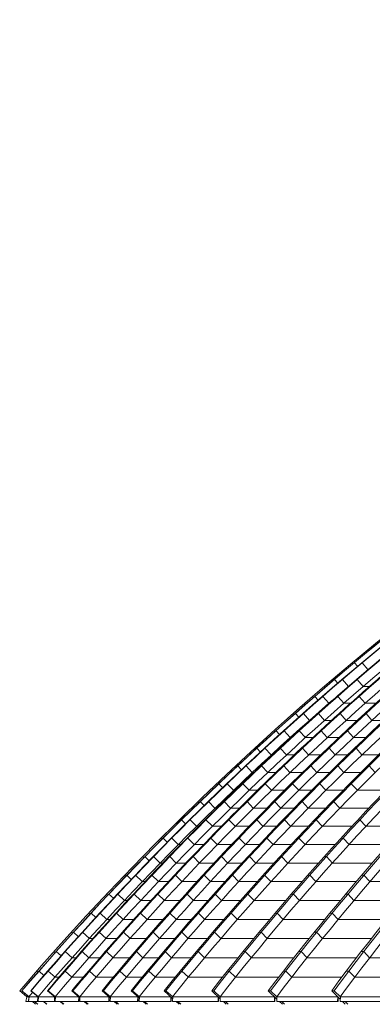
# Model space of a CAD drawing. Header units: millimetres. Extents: x 98865 to 469195, y -12752 to 43452.
# Tile 30 of 98: x 266952 to 270080, y 29837 to 38564. Entities that reach past the tile are written whole.
import ezdxf

# ---------------------------------------------------------------- set-up
doc = ezdxf.new("R2010")
doc.units = ezdxf.units.MM
doc.header["$LTSCALE"] = 0.05
doc.layers.get('0').update_dxf_attribs({"lineweight": 0})

# ---------------------------------------------------------------- blocks, each defined once
blk = doc.blocks.new('fjhhjhjj')
at = {"elevation": -8576.5}
for points in [[(46762.6, 15673.5, -0.18771), (62936.6, 24280.2)], [(62953.8, 24280.2, 0.039118), (59038.2, 23497.9, 0.036586), (55573.4, 22237.1, 0.039025), (52351.5, 20487.6, 0.039239), (49379.8, 18282.2, 0.036518), (46781.5, 15673.5)], [(62959.3, 24280.2, 0.039305), (59064, 23497.9, 0.0367), (55616.1, 22237.1, 0.036614), (52391.6, 20487.6, 0.036612), (49451.2, 18282.2, 0.036513), (46864.8, 15673.5)], [(62984.3, 24280.2, 0.039575), (59118, 23497.9, 0.036909), (55695.6, 22237.1, 0.036762), (52495.1, 20487.6, 0.036687), (49576.5, 18282.2, 0.01823), (48246.7, 17026.1, 0.018268), (47009.3, 15673.5)], [(62991.2, 24280.2, 0.039575), (59124.9, 23497.9, 0.036909), (55702.5, 22237.1, 0.036762), (52502, 20487.6, 0.036687), (49583.4, 18282.2, 0.03651), (47016.2, 15673.5)], [(63027.4, 24280.2, 0.039972), (59202.9, 23497.9, 0.018833), (57486.5, 22930.4, 0.018369), (55817.6, 22237.1, 0.018694), (54204.5, 21422.1, 0.018271), (52651.7, 20487.6, 0.018633), (51167.7, 19438.1, 0.01815), (49764.7, 18282.2, 0.018462), (48449.2, 17026.1, 0.018027), (47225.3, 15673.5)], [(63039.4, 24280.2, 0.040592), (59278.5, 23497.9, 0.037721), (55950.6, 22237.1, 0.038047), (52843.8, 20487.6, 0.037763), (50001.6, 18282.2, 0.036483), (47506, 15673.5)], [(63132.9, 24280.2, 0.040969), (59410, 23497.9, 0.037974), (56114.6, 22237.1, 0.037501), (53032.7, 20487.6, 0.037043), (50222.4, 18282.2, 0.036462), (47750.4, 15673.5)], [(63146.5, 24280.2, 0.040969), (59423.6, 23497.9, 0.037974), (56128.2, 22237.1, 0.037501), (53046.3, 20487.6, 0.037043), (50236, 18282.2, 0.036462), (47764, 15673.5)], [(63272.6, 24280.2, 0.041334), (59585.6, 23497.9, 0.038282), (56323.1, 22237.1, 0.037017), (53268, 20487.6, 0.036368), (50491, 18282.2, 0.036444), (48044.5, 15673.5)], [(63295, 24280.2, 0.042403), (59710.3, 23497.9, 0.039047), (56537.2, 22237.1, 0.038215), (53569.8, 20487.6, 0.037353), (50863.8, 18282.2, 0.036362), (48483.6, 15673.5)], [(63378.8, 24280.2, 0.043466), (59890.9, 23497.9, 0.039825), (56803.6, 22237.1, 0.038714), (53916.3, 20487.6, 0.037547), (51283.5, 18282.2, 0.036258), (48967.6, 15673.5)], [(63398.8, 24280.2, 0.043466), (59910.9, 23497.9, 0.039825), (56823.6, 22237.1, 0.038714), (53936.3, 20487.6, 0.037547), (51303.4, 18282.2, 0.036258), (48987.6, 15673.5)], [(63492.7, 24280.2, 0.044718), (60113.3, 23497.9, 0.040724), (57122, 22237.1, 0.039269), (54324.6, 20487.6, 0.037737), (51773.6, 18282.2, 0.036105), (49529.8, 15673.5)], [(62388.5, 24205.7, 0.033617), (59039.5, 23497.9, 0.036586), (55574.8, 22237.1, 0.039142), (52353.6, 20487.6, 0.039364), (49381.1, 18282.2, 0.036518), (46782.9, 15673.5)], [(62388.5, 24205.7, 0.033628), (59059.7, 23497.9, 0.0367), (55611.7, 22237.1, 0.036614), (52387.2, 20487.6, 0.036612), (49446.8, 18282.2, 0.036513), (46860.4, 15673.5)], [(62427.8, 24197.6, 0.033744), (59212.3, 23497.9, 0.037215), (55827, 22237.1, 0.036977), (52661, 20487.6, 0.018395), (51177.1, 19438.1, 0.036624), (48458.6, 17026.1, 0.018179), (47234.7, 15673.5)], [(62427.2, 24197.6, 0.034203), (59266.1, 23497.9, 0.037721), (55938.3, 22237.1, 0.038047), (52831.5, 20487.6, 0.037763), (49989.3, 18282.2, 0.036483), (47493.7, 15673.5)], [(62703.1, 24197.6, 0.035058), (59600.5, 23497.9, 0.038282), (56338, 22237.1, 0.037134), (53283.6, 20487.6, 0.036499), (50505.9, 18282.2, 0.036444), (48059.3, 15673.5)], [(62703.4, 24197.6, 0.035573), (59692.6, 23497.9, 0.039047), (56519.5, 22237.1, 0.038215), (53552.1, 20487.6, 0.037353), (50846.1, 18282.2, 0.036362), (48465.9, 15673.5)], [(62979.4, 24197.6, 0.037923), (60135.5, 23497.9, 0.040724), (57144.2, 22237.1, 0.039269), (54346.8, 20487.6, 0.037737), (51795.8, 18282.2, 0.036105), (49552, 15673.5)], [(59171.8, 23162.2, 0.030221), (56853.7, 22163.2, 0.038714), (53975.7, 20419.3, 0.037547), (51351.3, 18221, 0.036142), (49042.3, 15620.6)], [(58392.8, 22957.7, 0.022808), (56568.2, 22163.2, 0.038215), (53610.3, 20419.3, 0.037353), (50913, 18221, 0.036235), (48539.9, 15620.6)], [(58511.4, 22798.2, 0.018608), (57173.3, 22163.2, 0.039269), (54384.9, 20419.3, 0.037737), (51842.1, 18221, 0.035982), (49605, 15620.6)], [(56481.5, 22312, 0.003817), (56160.3, 22163.2, 0.037501), (53088.3, 20419.3, 0.037044), (50286.9, 18221, 0.036366), (47822.4, 15620.6)], [(56375.7, 22165.9, 0.000068), (56370.2, 22163.2, 0.037709), (53329.4, 20419.3, 0.037139), (50556.7, 18221, 0.036265), (48117.1, 15620.6)], [(55121.2, 21738.9, 0.027257), (52880.9, 20419.3, 0.036964), (50052.7, 18221, 0.036447), (47565, 15620.6)], [(53490.2, 20911.8, 0.009501), (52704.2, 20419.3, 0.036794), (49826.5, 18221, 0.036383), (47294.7, 15620.6)], [(52642.1, 20481.3, 0.001159), (52545.6, 20419.3, 0.036687), (49636.4, 18221, 0.036391), (47076.9, 15620.6)], [(49667.2, 18361.5, 0.002145), (49504.6, 18221, 0.036391), (46925.9, 15620.6)], [(46832, 15630, 0.000122), (46824, 15620.6)], [(46879.2, 15661.1, 0.000528), (46844.3, 15620.6)], [(46841.5, 15576.7), (46817.9, 15576.7, -0.493145), (46815.9, 15579.2), (46826.5, 15618.5)], [(46839.9, 15578.6, 0.697438), (46842.7, 15577.2)], [(46840.5, 15578.5, 0.686988), (46842.2, 15577.7)], [(46922.1, 15576.7), (46843.9, 15576.7, -0.44238), (46841.9, 15578.9), (46846.7, 15618.5)], [(46920.4, 15578.5, 0.985294), (46923.7, 15578.3)], [(46921.1, 15578.5, 1.024473), (46923.1, 15578.4)], [(46925.4, 15578.9, 0.436668), (46927.4, 15576.7)], [(47070.1, 15578.4, 0.959558), (47073.5, 15578.3)], [(47070.8, 15578.4, 1.002755), (47072.8, 15578.4)], [(47287.1, 15576.7), (47079.9, 15576.7, -0.42481), (47077.9, 15578.8), (47079.3, 15618.5)], [(47285.4, 15578.4, 0.959558), (47288.7, 15578.3)], [(47286.1, 15578.4, 1.002755), (47288.1, 15578.4)], [(47554.4, 15576.7), (47297.6, 15576.7, -0.425314), (47295.6, 15578.8), (47297.1, 15618.5)], [(47552.7, 15578.4, 0.959558), (47556.1, 15578.3)], [(47553.4, 15578.4, 1.002755), (47555.4, 15578.4)], [(47810.5, 15576.7), (47567.7, 15576.7, -0.426872), (47565.7, 15578.8), (47567.4, 15618.5)], [(47808.8, 15578.4, 0.959558), (47812.2, 15578.3)], [(47809.5, 15578.4, 1.002755), (47811.5, 15578.4)], [(48103.8, 15576.7), (47824.9, 15576.7, -0.427695), (47823, 15578.8), (47824.8, 15618.5)], [(48102.3, 15578.4, 0.959558), (48105.6, 15578.3)], [(48103, 15578.4, 1.002755), (48105, 15578.4)], [(48523.8, 15576.7), (48120.7, 15576.7, -0.420145), (48118.7, 15578.8), (48119.5, 15618.5)], [(48522.1, 15578.4, 0.959558), (48525.5, 15578.3)], [(48522.8, 15578.4, 1.002755), (48524.8, 15578.4)], [(49023.8, 15576.7), (48542.4, 15576.7, -0.426748), (48540.4, 15578.8), (48542.1, 15618.5)], [(49022.2, 15578.4, 0.959558), (49025.5, 15578.3)], [(49022.9, 15578.4, 1.002755), (49024.9, 15578.4)], [(49584.2, 15576.7), (49044.8, 15576.7, -0.426902), (49042.8, 15578.8), (49044.5, 15618.5)], [(49582.6, 15578.4, 0.959558), (49585.9, 15578.3)], [(49583.3, 15578.4, 1.002755), (49585.3, 15578.4)], [(50174.4, 15576.7), (49607.2, 15576.7, -0.428784), (49605.2, 15578.8), (49607.1, 15618.5)]]:
    blk.add_lwpolyline(points, format="xyb", dxfattribs=at)
for points in [[(49712.8, 18581), (49719.7, 18572.9)], [(49730.7, 18581), (49729.4, 18581)], [(49730.7, 18581), (49758, 18548.9)], [(49800.5, 18581), (49796.1, 18581)], [(49800.5, 18581), (49851.8, 18520.3)], [(49543.9, 18423.9), (49536.6, 18432.4)], [(49555.1, 18432.4), (49553.8, 18432.4)], [(49583.1, 18400.1), (49555.1, 18432.4)], [(49625.2, 18432.4), (49620.8, 18432.4)], [(49625.2, 18432.4), (49678, 18370.8)], [(49756.1, 18432.4), (49749.2, 18432.4)], [(49756.1, 18432.4), (49808.5, 18370.7)], [(49865, 18370.7), (49808.5, 18370.7)], [(49361.7, 18282.2), (49369.6, 18273.3)], [(49381.1, 18282.2), (49379.8, 18282.2)], [(49381.1, 18282.2), (49409.7, 18249.8)], [(49451.2, 18282.2), (49446.8, 18282.2)], [(49451.2, 18282.2), (49504.6, 18221)], [(49583.4, 18282.2), (49576.5, 18282.2)], [(49583.4, 18282.2), (49636.4, 18221)], [(49774.1, 18282.2), (49764.7, 18282.2)], [(49774.1, 18282.2), (49826.5, 18221)], [(49507, 18221), (49504.6, 18221)], [(49695.9, 18221), (49636.4, 18221)], [(49921.8, 18221), (49826.5, 18221)], [(49196.5, 18121.7), (49188.5, 18130.6)], [(49207.9, 18130.6), (49206.6, 18130.6)], [(49237.5, 18097.7), (49207.9, 18130.6)], [(49278.8, 18130.6), (49274.4, 18130.6)], [(49278.8, 18130.6), (49332.8, 18069.9)], [(49337.7, 18069.9), (49332.8, 18069.9)], [(49412.3, 18130.6), (49405.4, 18130.6)], [(49412.3, 18130.6), (49465.9, 18069.9)], [(49528.3, 18069.9), (49465.9, 18069.9)], [(49604.8, 18130.6), (49595.3, 18130.6)], [(49657.8, 18069.9), (49604.8, 18130.6)], [(49757.2, 18069.9), (49657.8, 18069.9)], [(49835.3, 18130.6), (49823, 18130.6)], [(49887, 18069.9), (49835.3, 18130.6)], [(49992.5, 18069.9), (49887, 18069.9)], [(49024.8, 17968.5), (49016.6, 17977.4)], [(49036.1, 17977.4), (49034.8, 17977.4)], [(49066.6, 17944.1), (49036.1, 17977.4)], [(49107.8, 17977.4), (49103.4, 17977.4)], [(49107.8, 17977.4), (49162.4, 17917.2)], [(49169.7, 17917.2), (49162.4, 17917.2)], [(49242.5, 17977.4), (49235.6, 17977.4)], [(49242.5, 17977.4), (49296.7, 17917.2)], [(49362.1, 17917.2), (49296.7, 17917.2)], [(49436.8, 17977.4), (49427.3, 17977.4)], [(49490.5, 17917.2), (49436.8, 17977.4)], [(49594, 17917.2), (49490.5, 17917.2)], [(49670.3, 17977.4), (49658, 17977.4)], [(49722.5, 17917.2), (49670.3, 17977.4)], [(49830.8, 17917.2), (49722.5, 17917.2)], [(48854.5, 17813.7), (48846.1, 17822.7)], [(48865.7, 17822.7), (48864.3, 17822.7)], [(48897.2, 17789), (48865.7, 17822.7)], [(48938.1, 17822.7), (48933.8, 17822.7)], [(48938.1, 17822.7), (48993.3, 17763)], [(49074.2, 17822.7), (49067.3, 17822.7)], [(49074.2, 17822.7), (49128.9, 17763)], [(49270.3, 17822.7), (49260.7, 17822.7)], [(49324.5, 17763), (49270.3, 17822.7)], [(49506.7, 17822.7), (49494.4, 17822.7)], [(49559.4, 17763), (49506.7, 17822.7)], [(49745.7, 17822.7), (49732.1, 17822.7)], [(49798.3, 17763), (49745.7, 17822.7)], [(49003.1, 17763), (48993.3, 17763)], [(49197.2, 17763), (49128.9, 17763)], [(49432, 17763), (49324.5, 17763)], [(49670.3, 17763), (49559.4, 17763)], [(49944.7, 17763), (49798.3, 17763)], [(48685.7, 17657.4), (48677.1, 17666.4)], [(48696.7, 17666.4), (48695.4, 17666.4)], [(48729.2, 17632.3), (48696.7, 17666.4)], [(48769.9, 17666.4), (48765.6, 17666.4)], [(48769.9, 17666.4), (48825.6, 17607.2)], [(48907.2, 17666.4), (48900.3, 17666.4)], [(48907.2, 17666.4), (48962.5, 17607.2)], [(49105.1, 17666.4), (49095.5, 17666.4)], [(49159.9, 17607.2), (49105.1, 17666.4)], [(49344.4, 17666.4), (49332, 17666.4)], [(49397.6, 17607.2), (49344.4, 17666.4)], [(49585, 17666.4), (49571.4, 17666.4)], [(49638.1, 17607.2), (49585, 17666.4)], [(49861.6, 17666.4), (49846.7, 17666.4)], [(49914.6, 17607.2), (49861.6, 17666.4)], [(48837.8, 17607.2), (48825.6, 17607.2)], [(49033.7, 17607.2), (48962.5, 17607.2)], [(49271.3, 17607.2), (49159.9, 17607.2)], [(49511.2, 17607.2), (49397.6, 17607.2)], [(49787.2, 17607.2), (49638.1, 17607.2)], [(48518.3, 17499.5), (48509.5, 17508.6)], [(48529.1, 17508.6), (48527.8, 17508.6)], [(48562.6, 17474), (48529.1, 17508.6)], [(48603.1, 17508.6), (48598.8, 17508.6)], [(48603.1, 17508.6), (48659.3, 17449.9)], [(48741.6, 17508.6), (48734.8, 17508.6)], [(48741.6, 17508.6), (48797.4, 17449.9)], [(48941.3, 17508.6), (48931.8, 17508.6)], [(48996.6, 17449.9), (48941.3, 17508.6)], [(49183.4, 17508.6), (49171.1, 17508.6)], [(49237.2, 17449.9), (49183.4, 17508.6)], [(49425.5, 17508.6), (49411.9, 17508.6)], [(49479.1, 17449.9), (49425.5, 17508.6)], [(49703.8, 17508.6), (49688.9, 17508.6)], [(49757.3, 17449.9), (49703.8, 17508.6)], [(48673.9, 17449.9), (48659.3, 17449.9)], [(48871.6, 17449.9), (48797.4, 17449.9)], [(49111.9, 17449.9), (48996.6, 17449.9)], [(49353.3, 17449.9), (49237.2, 17449.9)], [(49630.9, 17449.9), (49479.1, 17449.9)], [(50009.4, 17449.9), (49757.3, 17449.9)], [(48352.3, 17340.2), (48343.3, 17349.3)], [(48363, 17349.3), (48361.7, 17349.3)], [(48397.5, 17314.3), (48363, 17349.3)], [(48437.8, 17349.3), (48433.4, 17349.3)], [(48437.8, 17349.3), (48494.5, 17291.1)], [(48511.4, 17291.1), (48494.5, 17291.1)], [(48577.5, 17349.3), (48570.6, 17349.3)], [(48577.5, 17349.3), (48633.8, 17291.1)], [(48710.9, 17291.1), (48633.8, 17291.1)], [(48779, 17349.3), (48769.5, 17349.3)], [(48834.7, 17291.1), (48779, 17349.3)], [(48953.9, 17291.1), (48834.7, 17291.1)], [(49023.8, 17349.3), (49011.5, 17349.3)], [(49078.1, 17291.1), (49023.8, 17349.3)], [(49196.8, 17291.1), (49078.1, 17291.1)], [(49267.5, 17349.3), (49253.9, 17349.3)], [(49321.5, 17291.1), (49267.5, 17349.3)], [(49476, 17291.1), (49321.5, 17291.1)], [(49547.3, 17349.3), (49532.5, 17349.3)], [(49601.3, 17291.1), (49547.3, 17349.3)], [(49858.7, 17291.1), (49601.3, 17291.1)], [(48187.8, 17179.3), (48178.6, 17188.4)], [(48198.4, 17188.4), (48197, 17188.4)], [(48233.8, 17153.1), (48198.4, 17188.4)], [(48273.9, 17188.4), (48269.5, 17188.4)], [(48273.9, 17188.4), (48331.1, 17130.8)], [(48350.3, 17130.8), (48331.1, 17130.8)], [(48414.8, 17188.4), (48407.9, 17188.4)], [(48414.8, 17188.4), (48471.6, 17130.8)], [(48551.6, 17130.8), (48471.6, 17130.8)], [(48618.1, 17188.4), (48608.6, 17188.4)], [(48674.3, 17130.8), (48618.1, 17188.4)], [(48797.3, 17130.8), (48674.3, 17130.8)], [(48865.6, 17188.4), (48853.3, 17188.4)], [(48920.4, 17130.8), (48865.6, 17188.4)], [(49041.7, 17130.8), (48920.4, 17130.8)], [(49110.8, 17188.4), (49097.2, 17188.4)], [(49165.3, 17130.8), (49110.8, 17188.4)], [(49322.4, 17130.8), (49165.3, 17130.8)], [(49392.2, 17188.4), (49377.4, 17188.4)], [(49446.7, 17130.8), (49392.2, 17188.4)], [(49709.3, 17130.8), (49446.7, 17130.8)], [(49780.4, 17188.4), (49762.7, 17188.4)], [(49833.1, 17130.8), (49780.4, 17188.4)], [(50177.3, 17130.8), (49833.1, 17130.8)], [(48015.3, 17026.1), (48024.7, 17016.9)], [(48035.2, 17026.1), (48033.9, 17026.1)], [(48035.2, 17026.1), (48071.7, 16990.3)], [(48111.4, 17026.1), (48107.1, 17026.1)], [(48111.4, 17026.1), (48169.1, 16968.9)], [(48253.6, 17026.1), (48246.7, 17026.1)], [(48253.6, 17026.1), (48310.9, 16968.9)], [(48458.6, 17026.1), (48449.2, 17026.1)], [(48458.6, 17026.1), (48515.3, 16968.9)], [(48708.9, 17026.1), (48696.6, 17026.1)], [(48708.9, 17026.1), (48764.1, 16968.9)], [(48955.5, 17026.1), (48941.9, 17026.1)], [(48955.5, 17026.1), (49010.5, 16968.9)], [(49238.5, 17026.1), (49223.7, 17026.1)], [(49238.5, 17026.1), (49293.4, 16968.9)], [(49630.8, 17026.1), (49613.2, 17026.1)], [(49630.8, 17026.1), (49684, 16968.9)], [(48190.6, 16968.9), (48169.1, 16968.9)], [(48393.8, 16968.9), (48310.9, 16968.9)], [(48642, 16968.9), (48515.3, 16968.9)], [(48887.9, 16968.9), (48764.1, 16968.9)], [(49170.2, 16968.9), (49010.5, 16968.9)], [(49561.1, 16968.9), (49293.4, 16968.9)], [(50033.2, 16968.9), (49684, 16968.9)], [(47862.9, 16852.9), (47853.4, 16862.1)], [(47873.3, 16862.1), (47872, 16862.1)], [(47910.8, 16825.9), (47873.3, 16862.1)], [(47950.3, 16862.1), (47945.9, 16862.1)], [(47950.3, 16862.1), (48008.5, 16805.4)], [(48093.6, 16862.1), (48086.7, 16862.1)], [(48093.6, 16862.1), (48151.4, 16805.4)], [(48300.4, 16862.1), (48291.1, 16862.1)], [(48357.5, 16805.4), (48300.4, 16862.1)], [(48553.3, 16862.1), (48541, 16862.1)], [(48609.1, 16805.4), (48553.3, 16862.1)], [(48801.4, 16862.1), (48787.8, 16862.1)], [(48856.9, 16805.4), (48801.4, 16862.1)], [(49086.1, 16862.1), (49071.2, 16862.1)], [(49141.4, 16805.4), (49086.1, 16862.1)], [(49482.5, 16862.1), (49464.8, 16862.1)], [(49536, 16805.4), (49482.5, 16862.1)], [(48032.1, 16805.4), (48008.5, 16805.4)], [(48237.2, 16805.4), (48151.4, 16805.4)], [(48488, 16805.4), (48357.5, 16805.4)], [(48735.3, 16805.4), (48609.1, 16805.4)], [(49019.2, 16805.4), (48856.9, 16805.4)], [(49414.2, 16805.4), (49141.4, 16805.4)], [(49890.2, 16805.4), (49536, 16805.4)], [(47702.7, 16687.3), (47692.9, 16696.6)], [(47712.9, 16696.6), (47711.6, 16696.6)], [(47751.4, 16660.1), (47712.9, 16696.6)], [(47790.6, 16696.6), (47786.2, 16696.6)], [(47790.6, 16696.6), (47849.2, 16640.5)], [(47935.1, 16696.6), (47928.2, 16696.6)], [(47935.1, 16696.6), (47993.3, 16640.5)], [(48143.7, 16696.6), (48134.5, 16696.6)], [(48201.2, 16640.5), (48143.7, 16696.6)], [(48399.3, 16696.6), (48387, 16696.6)], [(48455.5, 16640.5), (48399.3, 16696.6)], [(48648.8, 16696.6), (48635.2, 16696.6)], [(48704.7, 16640.5), (48648.8, 16696.6)], [(48935, 16696.6), (48920.1, 16696.6)], [(48990.7, 16640.5), (48935, 16696.6)], [(49335.5, 16696.6), (49317.8, 16696.6)], [(49389.5, 16640.5), (49335.5, 16696.6)], [(49816.4, 16696.6), (49796.4, 16696.6)], [(49868.9, 16640.5), (49816.4, 16696.6)], [(47875.1, 16640.5), (47849.2, 16640.5)], [(48082, 16640.5), (47993.3, 16640.5)], [(48335.3, 16640.5), (48201.2, 16640.5)], [(48584.1, 16640.5), (48455.5, 16640.5)], [(48869.5, 16640.5), (48704.7, 16640.5)], [(49268.6, 16640.5), (48990.7, 16640.5)], [(49748.5, 16640.5), (49389.5, 16640.5)], [(50286.3, 16640.5), (49868.9, 16640.5)], [(47544, 16520.4), (47534, 16529.6)], [(47554, 16529.6), (47552.7, 16529.6)], [(47593.5, 16492.8), (47554, 16529.6)], [(47632.4, 16529.6), (47628.1, 16529.6)], [(47632.4, 16529.6), (47691.5, 16474.1)], [(47778.1, 16529.6), (47771.2, 16529.6)], [(47778.1, 16529.6), (47836.8, 16474.1)], [(47988.4, 16529.6), (47979.2, 16529.6)], [(48046.3, 16474.1), (47988.4, 16529.6)], [(48246.6, 16529.6), (48234.3, 16529.6)], [(48303.3, 16474.1), (48246.6, 16529.6)], [(48497.6, 16529.6), (48484, 16529.6)], [(48554, 16474.1), (48497.6, 16529.6)], [(48785.3, 16529.6), (48770.5, 16529.6)], [(48841.5, 16474.1), (48785.3, 16529.6)], [(49189.9, 16529.6), (49172.2, 16529.6)], [(49244.3, 16474.1), (49189.9, 16529.6)], [(49674.7, 16529.6), (49654.7, 16529.6)], [(49727.6, 16474.1), (49674.7, 16529.6)], [(47719.6, 16474.1), (47691.5, 16474.1)], [(47928.2, 16474.1), (47836.8, 16474.1)], [(48184.1, 16474.1), (48046.3, 16474.1)], [(48434.3, 16474.1), (48303.3, 16474.1)], [(48721.3, 16474.1), (48554, 16474.1)], [(49124.3, 16474.1), (48841.5, 16474.1)], [(49608.1, 16474.1), (49244.3, 16474.1)], [(50150.3, 16474.1), (49727.6, 16474.1)], [(47386.7, 16351.9), (47376.6, 16361.2)], [(47396.7, 16361.2), (47395.3, 16361.2)], [(47437.2, 16324), (47396.7, 16361.2)], [(47475.8, 16361.2), (47471.5, 16361.2)], [(47475.8, 16361.2), (47535.3, 16306.2)], [(47622.7, 16361.2), (47615.8, 16361.2)], [(47622.7, 16361.2), (47681.7, 16306.2)], [(47834.6, 16361.2), (47825.4, 16361.2)], [(47893, 16306.2), (47834.6, 16361.2)], [(48095.5, 16361.2), (48083.2, 16361.2)], [(48152.7, 16306.2), (48095.5, 16361.2)], [(48347.9, 16361.2), (48334.3, 16361.2)], [(48404.7, 16306.2), (48347.9, 16361.2)], [(48637.2, 16361.2), (48622.3, 16361.2)], [(48693.6, 16306.2), (48637.2, 16361.2)], [(49045.7, 16361.2), (49028, 16361.2)], [(49100.5, 16306.2), (49045.7, 16361.2)], [(49534.4, 16361.2), (49514.4, 16361.2)], [(49587.7, 16306.2), (49534.4, 16361.2)], [(47565.6, 16306.2), (47535.3, 16306.2)], [(47775.8, 16306.2), (47681.7, 16306.2)], [(48034.4, 16306.2), (47893, 16306.2)], [(48285.9, 16306.2), (48152.7, 16306.2)], [(48574.5, 16306.2), (48404.7, 16306.2)], [(48981.5, 16306.2), (48693.6, 16306.2)], [(49469.2, 16306.2), (49100.5, 16306.2)], [(50015.7, 16306.2), (49587.7, 16306.2)], [(47231.1, 16182.1), (47220.8, 16191.4)], [(47240.9, 16191.4), (47239.5, 16191.4)], [(47284.9, 16151.7), (47240.9, 16191.4)], [(47320.7, 16191.4), (47316.4, 16191.4)], [(47320.7, 16191.4), (47380.7, 16136.9)], [(47468.7, 16191.4), (47461.8, 16191.4)], [(47468.7, 16191.4), (47528.2, 16136.9)], [(47682.4, 16191.4), (47673.2, 16191.4)], [(47741.1, 16136.9), (47682.4, 16191.4)], [(47945.9, 16191.4), (47933.5, 16191.4)], [(48003.5, 16136.9), (47945.9, 16191.4)], [(48199.7, 16191.4), (48186.1, 16191.4)], [(48256.9, 16136.9), (48199.7, 16191.4)], [(48490.5, 16191.4), (48475.6, 16191.4)], [(48547.3, 16136.9), (48490.5, 16191.4)], [(48903, 16191.4), (48885.3, 16191.4)], [(48958.2, 16136.9), (48903, 16191.4)], [(49395.5, 16191.4), (49375.6, 16191.4)], [(49449.2, 16136.9), (49395.5, 16191.4)], [(47413, 16136.9), (47380.7, 16136.9)], [(47624.9, 16136.9), (47528.2, 16136.9)], [(47886.1, 16136.9), (47741.1, 16136.9)], [(48139.1, 16136.9), (48003.5, 16136.9)], [(48429.1, 16136.9), (48256.9, 16136.9)], [(48840.1, 16136.9), (48547.3, 16136.9)], [(49331.6, 16136.9), (48958.2, 16136.9)], [(49882.3, 16136.9), (49449.2, 16136.9)], [(47077, 16010.8), (47066.5, 16020.2)], [(47086.6, 16020.2), (47085.3, 16020.2)], [(47129.3, 15982.3), (47086.6, 16020.2)], [(47167.2, 16020.2), (47162.8, 16020.2)], [(47167.2, 16020.2), (47227.5, 15966.2)], [(47316.3, 16020.2), (47309.4, 16020.2)], [(47316.3, 16020.2), (47376.2, 15966.2)], [(47531.6, 16020.2), (47522.4, 16020.2)], [(47590.8, 15966.2), (47531.6, 16020.2)], [(47797.7, 16020.2), (47785.4, 16020.2)], [(47855.8, 15966.2), (47797.7, 16020.2)], [(48052.9, 16020.2), (48039.3, 16020.2)], [(48110.5, 15966.2), (48052.9, 16020.2)], [(48345.3, 16020.2), (48330.4, 16020.2)], [(48402.4, 15966.2), (48345.3, 16020.2)], [(48761.7, 16020.2), (48744, 16020.2)], [(48817.3, 15966.2), (48761.7, 16020.2)], [(49258.1, 16020.2), (49238.1, 16020.2)], [(49312.1, 15966.2), (49258.1, 16020.2)], [(49814, 16020.2), (49791.8, 16020.2)], [(49866.4, 15966.2), (49814, 16020.2)], [(47262, 15966.2), (47227.5, 15966.2)], [(47475.4, 15966.2), (47376.2, 15966.2)], [(47739.3, 15966.2), (47590.8, 15966.2)], [(47993.7, 15966.2), (47855.8, 15966.2)], [(48285.2, 15966.2), (48110.5, 15966.2)], [(48700.1, 15966.2), (48402.4, 15966.2)], [(49195.4, 15966.2), (48817.3, 15966.2)], [(49750.4, 15966.2), (49312.1, 15966.2)], [(50333.5, 15966.2), (49866.4, 15966.2)], [(46924.4, 15838.1), (46913.7, 15847.5)], [(46934, 15847.5), (46932.6, 15847.5)], [(46977.6, 15809.3), (46934, 15847.5)], [(47015.2, 15847.5), (47010.8, 15847.5)], [(47015.2, 15847.5), (47075.9, 15794.1)], [(47165.5, 15847.5), (47158.6, 15847.5)], [(47165.5, 15847.5), (47225.8, 15794.1)], [(47382.4, 15847.5), (47373.1, 15847.5)], [(47441.9, 15794.1), (47382.4, 15847.5)], [(47651.1, 15847.5), (47638.8, 15847.5)], [(47709.6, 15794.1), (47651.1, 15847.5)], [(47907.7, 15847.5), (47894.1, 15847.5)], [(47965.7, 15794.1), (47907.7, 15847.5)], [(48201.5, 15847.5), (48186.7, 15847.5)], [(48259, 15794.1), (48201.5, 15847.5)], [(48621.9, 15847.5), (48604.2, 15847.5)], [(48677.8, 15794.1), (48621.9, 15847.5)], [(49122.1, 15847.5), (49102.1, 15847.5)], [(49176.5, 15794.1), (49122.1, 15847.5)], [(49682.3, 15847.5), (49660.1, 15847.5)], [(49735, 15794.1), (49682.3, 15847.5)], [(47112.5, 15794.1), (47075.9, 15794.1)], [(47327.4, 15794.1), (47225.8, 15794.1)], [(47594, 15794.1), (47441.9, 15794.1)], [(47849.7, 15794.1), (47709.6, 15794.1)], [(48142.8, 15794.1), (47965.7, 15794.1)], [(48561.5, 15794.1), (48259, 15794.1)], [(49060.6, 15794.1), (48677.8, 15794.1)], [(49619.8, 15794.1), (49176.5, 15794.1)], [(50208.5, 15794.1), (49735, 15794.1)], [(46826.5, 15618.5), (46762.6, 15673.5)], [(46782.9, 15673.5), (46781.5, 15673.5)], [(46846.6, 15617.5), (46781.5, 15673.5)], [(46782.9, 15673.5), (46846.7, 15618.5)], [(46864.8, 15673.5), (46860.4, 15673.5)], [(46928.1, 15615), (46860.4, 15673.5)], [(46864.8, 15673.5), (46928.4, 15618.5)], [(47016.2, 15673.5), (47009.3, 15673.5)], [(47009.3, 15673.5), (47079.1, 15612.7)], [(47016.2, 15673.5), (47079.3, 15618.5)], [(47234.7, 15673.5), (47225.3, 15673.5)], [(47296.8, 15610.5), (47225.3, 15673.5)], [(47234.7, 15673.5), (47297.1, 15618.5)], [(47506, 15673.5), (47493.7, 15673.5)], [(47493.7, 15673.5), (47566.9, 15607.9)], [(47506, 15673.5), (47567.4, 15618.5)], [(47764, 15673.5), (47750.4, 15673.5)], [(47750.4, 15673.5), (47824.2, 15606.7)], [(47764, 15673.5), (47824.8, 15618.5)], [(48059.3, 15673.5), (48044.5, 15673.5)], [(48044.5, 15673.5), (48119.2, 15605.2)], [(48059.3, 15673.5), (48119.5, 15618.5)], [(48483.6, 15673.5), (48465.9, 15673.5)], [(48465.9, 15673.5), (48541.4, 15602.5)], [(48483.6, 15673.5), (48542.1, 15618.5)], [(48987.6, 15673.5), (48967.6, 15673.5)], [(48967.6, 15673.5), (49043.7, 15600)], [(48987.6, 15673.5), (49044.5, 15618.5)], [(49552, 15673.5), (49529.8, 15673.5)], [(49529.8, 15673.5), (49606.1, 15597.4)], [(49552, 15673.5), (49607.1, 15618.5)], [(46842.9, 15620.6), (46824, 15620.6)], [(46842.9, 15620.6), (46824, 15620.6)], [(46844.4, 15619.3), (46825.5, 15619.3)], [(46844.7, 15618.5), (46826.5, 15618.5)], [(46844.7, 15618.5), (46839.9, 15578.6)], [(46845.4, 15618.5), (46840.5, 15578.5)], [(46841.9, 15578.5), (46840.5, 15578.5)], [(46846, 15618), (46841.2, 15578.5)], [(46841.9, 15578.5), (46844.1, 15596.7)], [(46921.6, 15620.6), (46844.3, 15620.6)], [(46921.6, 15620.6), (46844.3, 15620.6)], [(46844.7, 15618.5), (46845, 15618.8)], [(46844.8, 15597.9), (46844.8, 15597.9)], [(46844.8, 15597.9), (46844.8, 15597.9)], [(46844.8, 15597.9), (46844.8, 15597.9)], [(46923.1, 15619.3), (46845.8, 15619.3)], [(46846.7, 15618.5), (46847.4, 15619.3)], [(46923.4, 15618.5), (46846.7, 15618.5)], [(46902.3, 15553.2), (46875, 15576.7)], [(46921.2, 15553.2), (46893.9, 15576.7)], [(46895.3, 15576.7), (46922.6, 15553.2)], [(46923.4, 15618.5), (46920.4, 15578.5)], [(46924, 15618.5), (46921.1, 15578.5)], [(46922.4, 15578.4), (46921.1, 15578.5)], [(46924.7, 15618), (46921.7, 15578.5)], [(46922.4, 15578.4), (46925.3, 15617.4)], [(46924.5, 15597.8), (46923.1, 15578.4)], [(46923.4, 15618.5), (46923.6, 15618.8)], [(46925.2, 15597.8), (46923.7, 15578.3)], [(46925.2, 15597.8), (46923.8, 15597.8)], [(46925.2, 15597.8), (46923.8, 15597.8)], [(46925.2, 15597.8), (46923.8, 15597.8)], [(46925.4, 15578.9), (46928.4, 15618.5)], [(47070, 15620.6), (46925.9, 15620.6)], [(47070, 15620.6), (46925.9, 15620.6)], [(47071.5, 15619.3), (46927.4, 15619.3)], [(47071.8, 15576.7), (46927.4, 15576.7)], [(46928.4, 15618.5), (46929.1, 15619.3)], [(47071.8, 15618.5), (46928.4, 15618.5)], [(46999.5, 15553.2), (46972.4, 15576.7)], [(46976.7, 15576.7), (47003.9, 15553.2)], [(47071.8, 15618.5), (47070.1, 15578.4)], [(47072.4, 15618.5), (47070.8, 15578.4)], [(47072.1, 15578.4), (47070.8, 15578.4)], [(47073.1, 15617.9), (47071.4, 15578.4)], [(47071.8, 15618.5), (47072.1, 15618.8)], [(47073.7, 15617.4), (47072.1, 15578.4)], [(47073.6, 15597.9), (47072.8, 15578.3)], [(47074.3, 15597.9), (47072.9, 15597.9)], [(47074.3, 15597.9), (47072.9, 15597.9)], [(47074.3, 15597.9), (47072.9, 15597.9)], [(47074.3, 15597.9), (47073.5, 15578.3)], [(47285.3, 15620.6), (47076.9, 15620.6)], [(47285.3, 15620.6), (47076.9, 15620.6)], [(47286.8, 15619.3), (47078.4, 15619.3)], [(47079.3, 15618.5), (47080, 15619.3)], [(47287, 15618.5), (47079.3, 15618.5)], [(47120.4, 15576.7), (47147.4, 15553.2)], [(47127.3, 15576.7), (47154.3, 15553.2)], [(47287, 15618.5), (47285.4, 15578.4)], [(47287.7, 15618.5), (47286.1, 15578.4)], [(47287.4, 15578.4), (47286.1, 15578.4)], [(47288.4, 15617.9), (47286.7, 15578.4)], [(47287, 15618.5), (47287.3, 15618.8)], [(47287.4, 15578.4), (47289, 15617.4)], [(47288.9, 15597.9), (47288.1, 15578.3)], [(47289.5, 15597.9), (47288.2, 15597.9)], [(47289.5, 15597.9), (47288.2, 15597.9)], [(47289.5, 15597.9), (47288.2, 15597.9)], [(47289.5, 15597.9), (47288.7, 15578.3)], [(47552.7, 15620.6), (47294.7, 15620.6)], [(47552.7, 15620.6), (47294.7, 15620.6)], [(47554.2, 15619.3), (47296.2, 15619.3)], [(47297.1, 15618.5), (47297.8, 15619.3)], [(47554.4, 15618.5), (47297.1, 15618.5)], [(47361.9, 15553.2), (47335.2, 15576.7)], [(47344.5, 15576.7), (47371.2, 15553.2)], [(47554.4, 15618.5), (47552.7, 15578.4)], [(47555.1, 15618.5), (47553.4, 15578.4)], [(47554.8, 15578.4), (47553.4, 15578.4)], [(47555.7, 15617.9), (47554.1, 15578.4)], [(47554.4, 15618.5), (47554.7, 15618.9)], [(47556.4, 15617.4), (47554.8, 15578.4)], [(47556.2, 15597.9), (47555.4, 15578.3)], [(47556.9, 15597.9), (47555.6, 15597.9)], [(47556.9, 15597.9), (47555.6, 15597.9)], [(47556.9, 15597.9), (47555.6, 15597.9)], [(47556.9, 15597.9), (47556.1, 15578.3)], [(47808.8, 15620.6), (47565, 15620.6)], [(47808.8, 15620.6), (47565, 15620.6)], [(47810.3, 15619.3), (47566.5, 15619.3)], [(47567.4, 15618.5), (47568.1, 15619.3)], [(47810.5, 15618.5), (47567.4, 15618.5)], [(47601.7, 15576.7), (47627.9, 15553.2)], [(47614, 15576.7), (47640.3, 15553.2)], [(47810.5, 15618.5), (47808.8, 15578.4)], [(47811.2, 15618.5), (47809.5, 15578.4)], [(47810.9, 15578.4), (47809.5, 15578.4)], [(47811.8, 15617.9), (47810.2, 15578.4)], [(47810.5, 15618.5), (47810.8, 15618.9)], [(47812.5, 15617.3), (47810.9, 15578.4)], [(47812.3, 15597.9), (47811.5, 15578.3)], [(47813, 15597.9), (47811.7, 15597.9)], [(47813, 15597.9), (47811.7, 15597.9)], [(47813, 15597.9), (47811.7, 15597.9)], [(47813, 15597.9), (47812.2, 15578.3)], [(48102.3, 15620.6), (47822.4, 15620.6)], [(48102.3, 15620.6), (47822.4, 15620.6)], [(48103.7, 15619.3), (47823.9, 15619.3)], [(47824.8, 15618.5), (47825.4, 15619.3)], [(48103.9, 15618.5), (47824.8, 15618.5)], [(47857.4, 15576.7), (47883.3, 15553.2)], [(47871, 15576.7), (47896.9, 15553.2)], [(48103.9, 15618.5), (48102.3, 15578.4)], [(48104.6, 15618.5), (48103, 15578.4)], [(48104.3, 15578.4), (48103, 15578.4)], [(48105.3, 15617.9), (48103.6, 15578.4)], [(48103.9, 15618.5), (48104.2, 15618.9)], [(48105.9, 15617.3), (48104.3, 15578.4)], [(48105.8, 15597.9), (48105, 15578.3)], [(48106.4, 15597.9), (48105.1, 15597.9)], [(48106.4, 15597.9), (48105.1, 15597.9)], [(48106.4, 15597.9), (48105.1, 15597.9)], [(48106.4, 15597.9), (48105.6, 15578.3)], [(48522.2, 15620.6), (48117.1, 15620.6)], [(48522.2, 15620.6), (48117.1, 15620.6)], [(48523.6, 15619.3), (48118.6, 15619.3)], [(48119.5, 15618.5), (48120.1, 15619.3)], [(48523.8, 15618.5), (48119.5, 15618.5)], [(48150.3, 15576.7), (48176, 15553.2)], [(48165.2, 15576.7), (48190.9, 15553.2)], [(48523.8, 15618.5), (48522.1, 15578.4)], [(48524.4, 15618.5), (48522.8, 15578.4)], [(48524.1, 15578.4), (48522.8, 15578.4)], [(48525.1, 15617.9), (48523.5, 15578.4)], [(48523.8, 15618.5), (48524.1, 15618.9)], [(48525.7, 15617.3), (48524.1, 15578.4)], [(48525.6, 15597.9), (48524.8, 15578.3)], [(48526.3, 15597.9), (48524.9, 15597.9)], [(48526.3, 15597.9), (48524.9, 15597.9)], [(48526.3, 15597.9), (48524.9, 15597.9)], [(48526.3, 15597.9), (48525.5, 15578.3)], [(49022.3, 15620.6), (48539.9, 15620.6)], [(49022.3, 15620.6), (48539.9, 15620.6)], [(49023.7, 15619.3), (48541.2, 15619.3)], [(48542.1, 15618.5), (48542.8, 15619.3)], [(49023.8, 15618.5), (48542.1, 15618.5)], [(48568.9, 15576.7), (48593.9, 15553.2)], [(48586.6, 15576.7), (48611.6, 15553.2)], [(49023.8, 15618.5), (49022.2, 15578.4)], [(49024.5, 15618.5), (49022.9, 15578.4)], [(49024.2, 15578.4), (49022.9, 15578.4)], [(49025.2, 15617.9), (49023.5, 15578.4)], [(49023.8, 15618.5), (49024.1, 15618.9)], [(49025.8, 15617.3), (49024.2, 15578.4)], [(49025.7, 15597.9), (49024.9, 15578.3)], [(49026.3, 15597.9), (49025, 15597.9)], [(49026.3, 15597.9), (49025, 15597.9)], [(49026.3, 15597.9), (49025, 15597.9)], [(49026.3, 15597.9), (49025.5, 15578.3)], [(49582.8, 15620.6), (49042.3, 15620.6)], [(49582.8, 15620.6), (49042.3, 15620.6)], [(49584.1, 15619.3), (49043.6, 15619.3)], [(49044.5, 15618.5), (49045.1, 15619.3)], [(49584.3, 15618.5), (49044.5, 15618.5)], [(49067.8, 15576.7), (49092.1, 15553.2)], [(49087.8, 15576.7), (49112.1, 15553.2)], [(49584.3, 15618.5), (49582.6, 15578.4)], [(49584.9, 15618.5), (49583.3, 15578.4)], [(49584.6, 15578.4), (49583.3, 15578.4)], [(49585.6, 15617.9), (49583.9, 15578.4)], [(49584.3, 15618.5), (49584.5, 15618.9)], [(49586.2, 15617.2), (49584.6, 15578.4)], [(49586.1, 15597.9), (49585.3, 15578.3)], [(49586.7, 15597.9), (49585.4, 15597.9)], [(49586.7, 15597.9), (49585.4, 15597.9)], [(49586.7, 15597.9), (49585.4, 15597.9)], [(49586.7, 15597.9), (49585.9, 15578.3)], [(50173.1, 15620.6), (49605, 15620.6)], [(50173.1, 15620.6), (49605, 15620.6)], [(50174.3, 15619.3), (49606.3, 15619.3)], [(49607.1, 15618.5), (49607.7, 15619.3)], [(50173.7, 15618.5), (49607.1, 15618.5)], [(49626.9, 15576.7), (49650.4, 15553.2)], [(49649.1, 15576.7), (49672.6, 15553.2)]]:
    blk.add_lwpolyline(points, dxfattribs=at)

msp = doc.modelspace()

# ---------------------------------------------------------------- block references
msp.add_blockref('fjhhjhjj', (220189.5, 14284, -85924.7))

doc.saveas('drawing.dxf')
